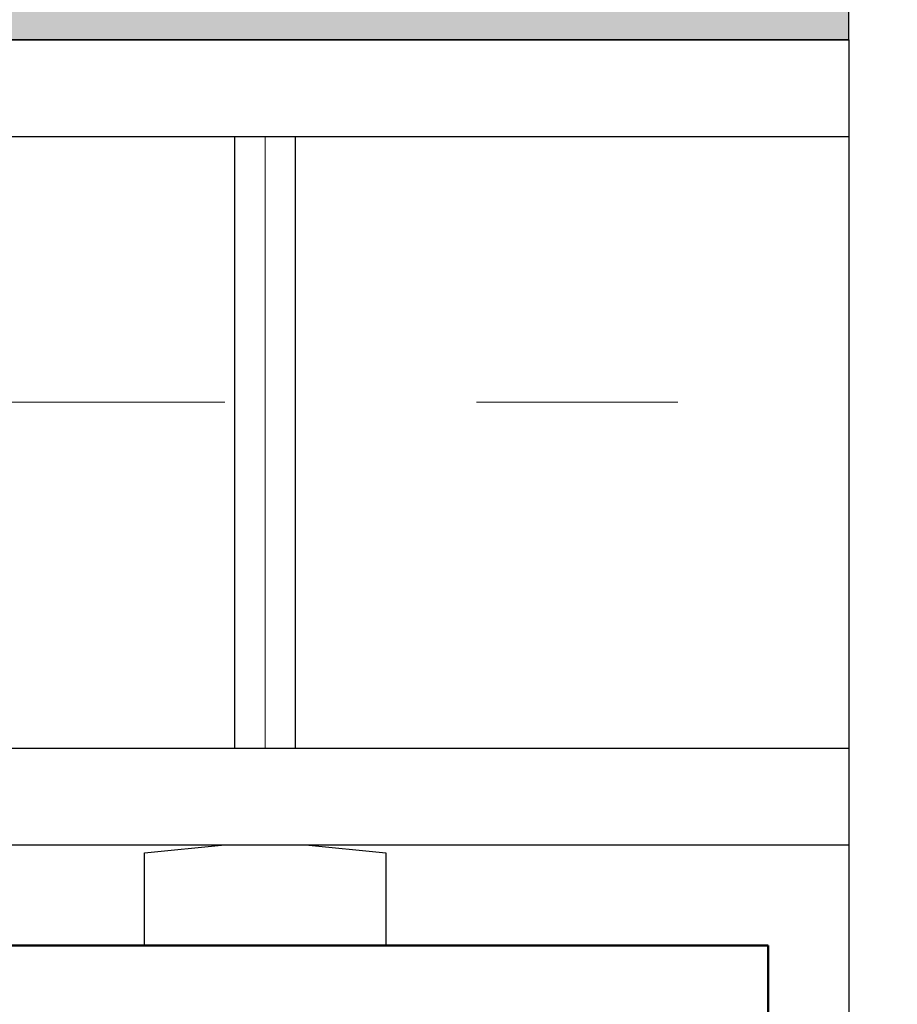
# Model space of a CAD drawing. Header units: millimetres. Extents: x -8.5 to 60.3, y 0 to 42.
# Tile 5 of 109: x 4.822 to 5.258, y 3.042 to 3.531. Entities that reach past the tile are written whole.
import ezdxf

# ---------------------------------------------------------------- set-up
doc = ezdxf.new("R2010")
doc.units = ezdxf.units.MM
doc.linetypes.add('DASHDOT', pattern=[1, 0.5, -0.25, 0, -0.25])

msp = doc.modelspace()

# ---------------------------------------------------------------- hatches: boundary and pattern name
at = {"true_color": 0xceffce}
msp.add_hatch(color=254, dxfattribs=at).paths.add_polyline_path([(32.763764, 3.070824), (33.839741, 3.070824), (33.822644, 3.880824), (4.048116, 3.880824), (4.048116, 3.380824), (4.693765, 3.380824), (4.693765, 3.520824), (5.233765, 3.520824), (5.233765, 3.540824), (5.283765, 3.540824), (5.283765, 3.520824), (32.253765, 3.520824), (32.253765, 3.540824), (32.763764, 3.540824)])

# ---------------------------------------------------------------- linework, layer by layer
at = {"color": 3, "linetype": 'Continuous', "lineweight": 25}
for p, q in [((5.233765, 3.520824), (5.233765, 3.540824)), ((5.233765, 3.520824), (4.693765, 3.520824)), ((4.733765, 3.520824), (5.233765, 3.520824)), ((5.233765, 3.520824), (5.233765, 2.300824)), ((4.733765, 3.472824), (5.233765, 3.472824)), ((4.928765, 3.168824), (4.928765, 3.472824)), ((4.958765, 3.168824), (4.958765, 3.472824)), ((4.733765, 3.168824), (5.233765, 3.168824)), ((4.733765, 3.120824), (5.233765, 3.120824)), ((4.883765, 3.116824), (4.923765, 3.120824)), ((4.883765, 3.070824), (4.883765, 3.116824)), ((4.923765, 3.120824), (4.963765, 3.120824)), ((4.963765, 3.120824), (5.003765, 3.116824)), ((5.003765, 3.116824), (5.003765, 3.070824))]:
    msp.add_line(p, q, dxfattribs=at)
at = {"color": 9, "linetype": 'Continuous', "lineweight": 0}
for p, q in [((4.943765, 3.168824), (4.943765, 3.472824)), ((4.928765, 3.168824), (4.928765, 3.268824)), ((4.828765, 3.168824), (4.928765, 3.168824)), ((5.058765, 3.168824), (4.958765, 3.168824))]:
    msp.add_line(p, q, dxfattribs=at)
at = {"color": 9, "linetype": 'DASHDOT', "lineweight": 0, "ltscale": 0.5}
msp.add_line((4.673765, 3.340824), (5.373847, 3.340824), dxfattribs=at)
at = {"color": 4, "linetype": 'Continuous', "lineweight": 50}
for p, q in [((4.693765, 3.070824), (5.193765, 3.070824)), ((4.872472, 3.070824), (4.883765, 3.070824)), ((5.003765, 3.070824), (5.014376, 3.070824)), ((5.193765, 3.070824), (5.193765, 3.030824))]:
    msp.add_line(p, q, dxfattribs=at)

doc.saveas('drawing.dxf')
